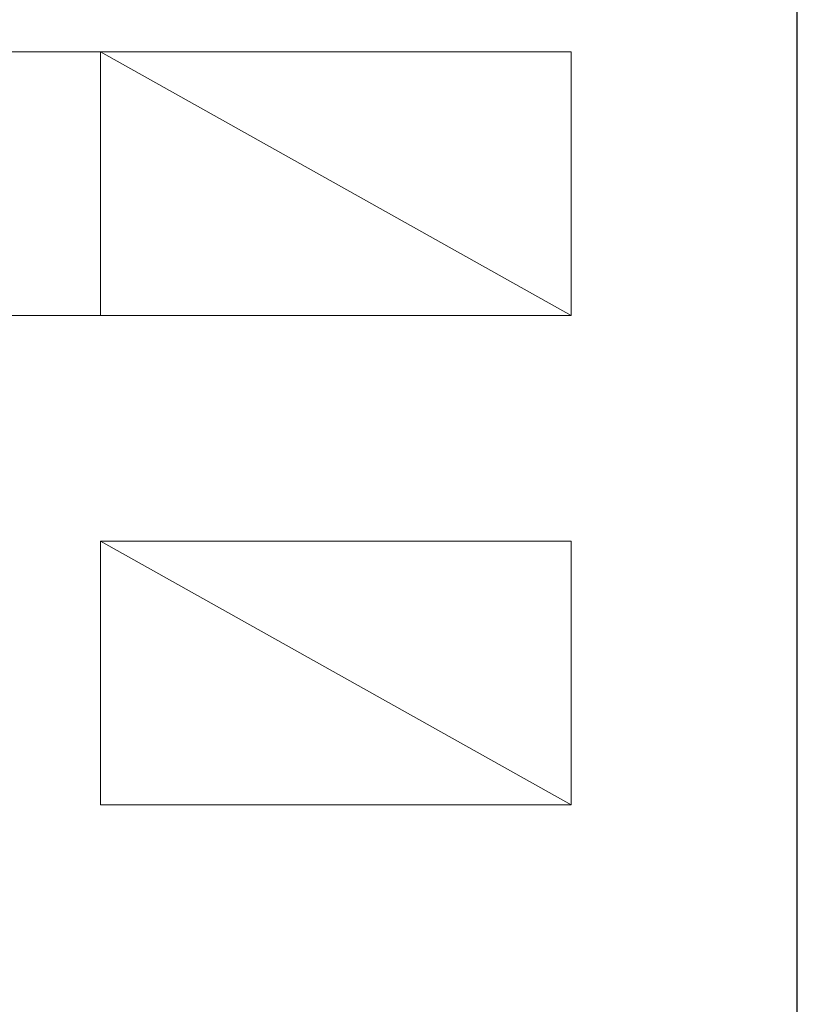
# Model space of a CAD drawing. Header units: millimetres. Extents: x 23192 to 177760, y -399809 to -79279.
# Tile 213 of 256: x 59347 to 59389, y -197892 to -197839. Entities that reach past the tile are written whole.
import ezdxf

# ---------------------------------------------------------------- set-up
doc = ezdxf.new("R2010")
doc.units = ezdxf.units.MM
for name, color, linetype, lineweight in [('!! 0_ Istn-sciany', 3, 'Continuous', 30), ('!! 0_Istn-went', 5, 'Continuous', 13), ('!! 2_LEGENDA', 253, 'Continuous', 13)]:
    doc.layers.add(name, color=color, linetype=linetype, lineweight=lineweight)
doc.layers.add('Powierzchnia', color=140, linetype='Continuous', lineweight=5, plot=False)

msp = doc.modelspace()

# ---------------------------------------------------------------- linework, layer by layer
at = {"layer": '!! 0_ Istn-sciany'}
msp.add_lwpolyline([(59372.56735, -197923.12813), (59388.56735, -197923.12813), (59388.56735, -197777.12813), (59372.56735, -197777.12813)], dxfattribs=at)
at = {"layer": '!! 0_Istn-went'}
for points in [[(59351.56735, -197841.12813), (59339.56735, -197841.12813)], [(59376.56735, -197841.12813), (59351.56735, -197841.12813)], [(59351.56735, -197841.12813), (59351.56735, -197855.12813)], [(59351.56735, -197841.12813), (59376.56735, -197855.12813)], [(59376.56735, -197855.12813), (59376.56735, -197841.12813)], [(59351.56735, -197855.12813), (59339.56735, -197855.12813)], [(59376.56735, -197855.12813), (59351.56735, -197855.12813)], [(59376.56735, -197867.12813), (59351.56735, -197867.12813)], [(59351.56735, -197867.12813), (59351.56735, -197881.12813)], [(59351.56735, -197867.12813), (59376.56735, -197881.12813)], [(59376.56735, -197881.12813), (59376.56735, -197867.12813)], [(59376.56735, -197881.12813), (59351.56735, -197881.12813)]]:
    msp.add_lwpolyline(points, dxfattribs=at)
at = {"layer": '!! 2_LEGENDA'}
msp.add_lwpolyline([(59372.56735, -197923.12813), (59388.56735, -197923.12813), (59388.56735, -197777.12813), (59372.56735, -197777.12813)], dxfattribs=at)
at = {"layer": 'Powierzchnia'}
msp.add_lwpolyline([(59372.56735, -198056.12813), (59520.56735, -198056.12813), (59520.56735, -197819.12813), (59388.56735, -197819.12813), (59388.56735, -197923.12813), (59372.56735, -197923.12813)], close=True, dxfattribs=at)

doc.saveas('drawing.dxf')
